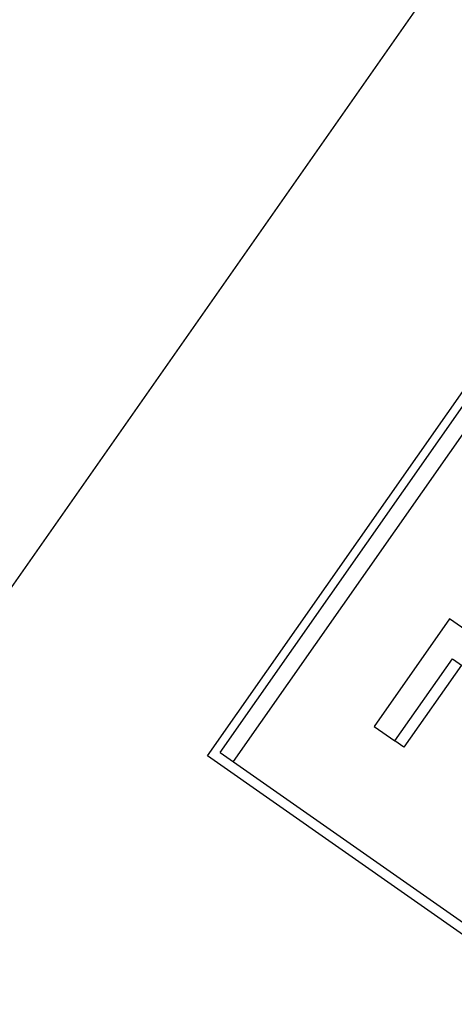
# Model space of a CAD drawing. Header units: millimetres. Extents: x 103 to 332, y -50 to 255.
# Tile 3 of 25: x 147 to 155, y 76 to 94. Entities that reach past the tile are written whole.
import ezdxf

# ---------------------------------------------------------------- set-up
doc = ezdxf.new("R2010")
doc.units = ezdxf.units.MM
doc.layers.add('Detail', color=2, linetype='Continuous')

msp = doc.modelspace()

# ---------------------------------------------------------------- linework, layer by layer
at = {"layer": 'Detail'}
for p, q in [((159.125, 101.403), (146.798, 83.798)), ((150.489, 80.636), (162.534, 97.84)), ((150.726, 80.702), (162.563, 97.607)), ((162.808, 97.435), (150.971, 80.53)), ((155.032, 83.213), (153.617, 81.192)), ((157.77, 81.296), (155.032, 83.213)), ((154.009, 80.917), (155.09, 82.46)), ((155.09, 82.46), (155.918, 81.88)), ((155.259, 82.342), (154.178, 80.799)), ((153.617, 81.192), (154.009, 80.917)), ((154.178, 80.799), (154.009, 80.917)), ((157.147, 75.974), (150.489, 80.636)), ((150.726, 80.702), (157.094, 76.243))]:
    msp.add_line(p, q, dxfattribs=at)

doc.saveas('drawing.dxf')
